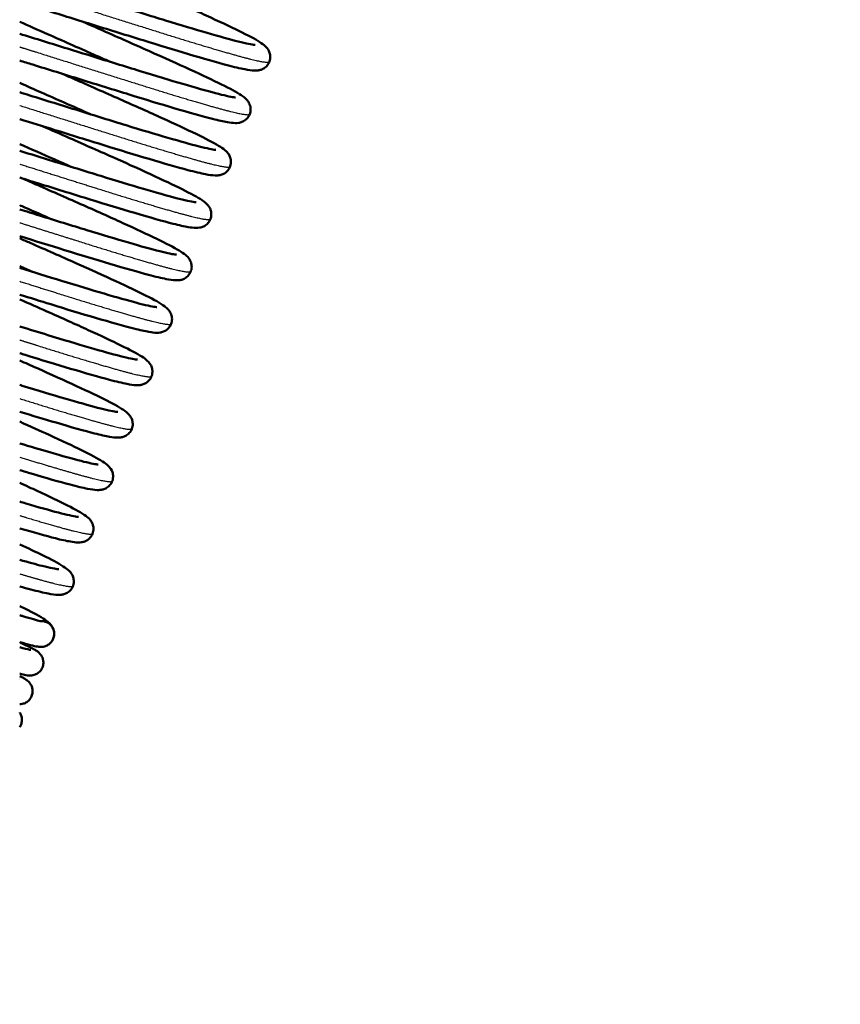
# Model space of a CAD drawing. Header units: millimetres. Extents: x 70 to 1011, y -602 to 1647.
# Tile 38 of 93: x 790 to 826, y 363 to 406. Entities that reach past the tile are written whole.
import ezdxf

# ---------------------------------------------------------------- set-up
doc = ezdxf.new("R2010")
doc.units = ezdxf.units.MM
doc.header["$LTSCALE"] = 0.75
doc.layers.add('Visible', color=7, linetype='Continuous', lineweight=50)
doc.layers.add('Visible Narrow', color=7, linetype='Continuous', lineweight=25)

msp = doc.modelspace()

# ---------------------------------------------------------------- linework, layer by layer
at = {"layer": 'Visible', "extrusion": (-2.967e-13, -2e-16, -1)}
msp.add_arc((-791.273, 379.218, 0.135), 0.55, 86.0987, 200.537, dxfattribs=at)
at = {"layer": 'Visible'}
for points, knots in [([(840.286, 479.495, -0.095), (841.403, 477.992, -0.095), (842.691, 476.623, -0.095), (847.204, 471.651, -0.095), (850.313, 467.922, -0.095), (859.59, 455.129, -0.095), (865.062, 445.387, -0.095), (872.394, 425.274, -0.095), (874.531, 414.685, -0.095), (874.17, 395.393, -0.095), (872.206, 386.456, -0.095), (865.938, 371.137, -0.095), (862.093, 364.393, -0.095), (852.151, 348.424, -0.095), (845.837, 339.274, -0.095), (830.096, 314.058, -0.095), (822.206, 296.713, -0.095), (814.381, 266.321, -0.095), (812.214, 253.689, -0.095), (808.401, 224.346, -0.095), (807.228, 207.527, -0.095), (805.754, 168.373, -0.095), (805.928, 145.991, -0.095), (807.311, 92.736, -0.095), (808.828, 61.855, -0.095), (811.112, -14.396, -0.095), (811.638, -59.78, -0.095), (810.86, -162.501, -0.095), (809.096, -219.835, -0.096), (805.916, -351.165, -0.096), (797.899, -426.704, -0.096), (814.22, -504.768, -0.095), (815.413, -510.394, -0.095), (818.054, -519.068, -0.095), (819.203, -522.257, -0.095), (822.075, -526.971, -0.096), (823.546, -528.693, -0.096), (826.809, -531.19, -0.096), (828.552, -532.082, -0.095), (832.419, -533.609, -0.095), (834.576, -534.231, -0.095), (843.19, -536.643, -0.095), (849.651, -538.568, -0.097), (866.668, -545.848, -0.092), (876.664, -552.414, -0.079), (896.047, -566.325, -0.063), (905.626, -573.759, -0.064), (928.171, -586.497, -0.115), (941.649, -591.081, -0.155), (965.625, -595.346, -0.142), (976.256, -596.004, -0.113), (988.994, -595.32, -0.097), (991.232, -595.143, -0.095), (993.464, -594.909, -0.095)], [0, 0, 0, 0, 0.561915, 0.561915, 2.014183, 2.014183, 5.30252, 5.30252, 8.436296, 8.436296, 11.09092, 11.09092, 13.401816, 13.401816, 16.734381, 16.734381, 22.319446, 22.319446, 26.149444, 26.149444, 31.196466, 31.196466, 37.904059, 37.904059, 47.178168, 47.178168, 60.789519, 60.789519, 77.995346, 77.995346, 100.200081, 100.200081, 101.920856, 101.920856, 102.920169, 102.920169, 103.576814, 103.576814, 104.152909, 104.152909, 104.824185, 104.824185, 106.836381, 106.836381, 110.376814, 110.376814, 113.993625, 113.993625, 118.145456, 118.145456, 121.299301, 121.299301, 121.972451, 121.972451, 121.972451, 121.972451]), ([(994.069, -600.677, -0.095), (983.336, -601.803, -0.095), (972.403, -601.612, -0.03), (950.492, -598.829, 0.02), (939.362, -596.097, 0.005), (924.743, -590.453, -0.057), (920.734, -588.67, -0.077), (907.355, -581.813, -0.139), (898.552, -575.675, -0.158), (877.609, -560.624, -0.144), (865.265, -551.368, -0.1), (845.151, -543.079, -0.094), (838.651, -541.586, -0.096), (830.135, -539.034, -0.096), (827.982, -538.26, -0.096), (824.248, -536.308, -0.095), (822.62, -535.195, -0.095), (818.981, -532.087, -0.095), (817.09, -529.883, -0.095), (813.985, -524.912, -0.096), (812.793, -522.082, -0.096), (810.658, -515.525, -0.096), (809.85, -511.724, -0.096), (807.645, -501.378, -0.095), (806.235, -494.818, -0.095), (801.61, -468.31, -0.096), (800.57, -447.994, -0.096), (800.216, -422.335, -0.095), (800.192, -416.876, -0.095), (800.155, -395.04, -0.095), (800.257, -378.663, -0.095), (801.026, -313.158, -0.095), (802.407, -264.042, -0.095), (804.501, -177.065, -0.095), (805.298, -139.2, -0.095), (805.971, -25.905, -0.096), (802.577, 49.495, -0.095), (799.257, 180.808, -0.095), (798.149, 238.831, -0.095), (822.028, 312.517, -0.095), (833.735, 331.152, -0.095), (853.595, 361.472, -0.095), (862.16, 374.028, -0.095), (867.676, 393.514, -0.095), (868.47, 399.09, -0.095), (868.637, 411.52, -0.095), (867.643, 418.473, -0.095), (863.763, 433.099, -0.095), (860.518, 440.809, -0.095), (851.899, 456.341, -0.095), (846.206, 464.132, -0.095), (838.736, 472.376, -0.095), (837.631, 473.537, -0.095), (836.597, 474.758, -0.095)], [0, 0, 0, 0, 3.237448, 3.237448, 6.625984, 6.625984, 7.93861, 7.93861, 11.136307, 11.136307, 15.675555, 15.675555, 17.662723, 17.662723, 18.342492, 18.342492, 18.926797, 18.926797, 19.778044, 19.778044, 20.685321, 20.685321, 21.84682, 21.84682, 23.858799, 23.858799, 29.919521, 29.919521, 31.557228, 31.557228, 36.47034, 36.47034, 51.209948, 51.209948, 62.570906, 62.570906, 85.199029, 85.199029, 101.977391, 101.977391, 108.436581, 108.436581, 112.850945, 112.850945, 114.51212, 114.51212, 116.580309, 116.580309, 119.051828, 119.051828, 121.909145, 121.909145, 122.389369, 122.389369, 122.389369, 122.389369]), ([(793.872, 407.718, -6.774), (794.112, 407.612, -6.81), (794.353, 407.505, -6.83), (795.257, 407.105, -6.846), (795.931, 406.808, -6.736), (797.198, 406.247, -6.295), (797.806, 405.974, -5.957), (798.878, 405.482, -5.093), (799.354, 405.259, -4.554), (800.129, 404.879, -3.346), (800.425, 404.722, -2.657), (800.725, 404.53, -1.637), (800.799, 404.48, -1.319), (800.926, 404.358, -0.842), (800.978, 404.303, -0.673), (801.048, 404.16, -0.464), (801.068, 404.103, -0.403), (801.09, 403.971, -0.288), (801.089, 403.893, -0.234), (801.055, 403.749, -0.136), (801.025, 403.681, -0.09), (800.945, 403.566, 0.007), (800.895, 403.517, 0.06), (800.793, 403.445, 0.177), (800.741, 403.42, 0.244), (800.644, 403.386, 0.394), (800.6, 403.378, 0.48), (800.502, 403.364, 0.705), (800.454, 403.364, 0.848), (800.277, 403.369, 1.393), (800.152, 403.389, 1.798), (799.79, 403.46, 2.688), (799.539, 403.52, 3.17), (798.79, 403.719, 4.285), (798.22, 403.882, 4.886), (796.986, 404.247, 5.78), (796.321, 404.45, 6.109), (794.957, 404.873, 6.512), (794.24, 405.095, 6.595), (792.844, 405.528, 6.516), (792.147, 405.745, 6.355), (791.1, 406.067, 5.915), (790.711, 406.184, 5.7), (790.347, 406.293, 5.448)], [50.426259, 50.426259, 50.426259, 50.426259, 50.505158, 50.505158, 50.722887, 50.722887, 50.941341, 50.941341, 51.161591, 51.161591, 51.386673, 51.386673, 51.485601, 51.485601, 51.539246, 51.539246, 51.564502, 51.564502, 51.592147, 51.592147, 51.617773, 51.617773, 51.643351, 51.643351, 51.66924, 51.66924, 51.697983, 51.697983, 51.743021, 51.743021, 51.86993, 51.86993, 52.031956, 52.031956, 52.277372, 52.277372, 52.502017, 52.502017, 52.722592, 52.722592, 52.941005, 52.941005, 53.076864, 53.076864, 53.076864, 53.076864]), ([(790.347, 407.438, 5.22), (790.406, 407.421, 5.265), (790.465, 407.403, 5.31), (791.114, 407.211, 5.78), (791.779, 407.008, 6.109), (793.144, 406.585, 6.512), (793.86, 406.363, 6.595), (795.256, 405.93, 6.516), (795.953, 405.713, 6.355), (797.242, 405.317, 5.813), (797.852, 405.134, 5.427), (798.906, 404.829, 4.483), (799.366, 404.699, 3.915), (800.056, 404.524, 2.684), (800.317, 404.474, 2.006), (800.429, 404.463, 1.177), (800.44, 404.463, 1.041), (800.44, 404.463, 0.906)], [45.80478, 45.80478, 45.80478, 45.80478, 45.827503, 45.827503, 46.052147, 46.052147, 46.272723, 46.272723, 46.491136, 46.491136, 46.708673, 46.708673, 46.925231, 46.925231, 47.135518, 47.135518, 47.176126, 47.176126, 47.176126, 47.176126]), ([(793.031, 405.47, -6.774), (793.407, 405.304, -6.829), (793.788, 405.136, -6.847), (794.83, 404.675, -6.789), (795.498, 404.381, -6.63), (796.739, 403.828, -6.093), (797.325, 403.562, -5.708), (798.342, 403.091, -4.763), (798.783, 402.882, -4.19), (799.484, 402.527, -2.922), (799.733, 402.391, -2.206), (799.979, 402.21, -1.248), (800.036, 402.167, -1.007), (800.132, 402.049, -0.686), (800.163, 402.004, -0.594), (800.207, 401.908, -0.462), (800.222, 401.866, -0.415), (800.246, 401.752, -0.309), (800.249, 401.674, -0.254), (800.222, 401.528, -0.154), (800.195, 401.458, -0.108), (800.12, 401.338, -0.012), (800.072, 401.287, 0.039), (799.971, 401.209, 0.153), (799.918, 401.181, 0.218), (799.82, 401.144, 0.363), (799.775, 401.134, 0.446), (799.68, 401.118, 0.656), (799.633, 401.117, 0.787), (799.478, 401.118, 1.253), (799.377, 401.133, 1.592), (799.08, 401.184, 2.393), (798.866, 401.232, 2.851), (798.177, 401.407, 4.007), (797.611, 401.567, 4.666), (796.384, 401.928, 5.638), (795.728, 402.126, 5.998), (794.379, 402.544, 6.459), (793.668, 402.764, 6.574), (792.269, 403.198, 6.556), (791.564, 403.417, 6.425), (790.717, 403.678, 6.111), (790.53, 403.736, 6.031), (790.347, 403.792, 5.942)], [54.726491, 54.726491, 54.726491, 54.726491, 54.850129, 54.850129, 55.068684, 55.068684, 55.288064, 55.288064, 55.508476, 55.508476, 55.735472, 55.735472, 55.810273, 55.810273, 55.841871, 55.841871, 55.860999, 55.860999, 55.889023, 55.889023, 55.914672, 55.914672, 55.940235, 55.940235, 55.96606, 55.96606, 55.994032, 55.994032, 56.035463, 56.035463, 56.141489, 56.141489, 56.292308, 56.292308, 56.548542, 56.548542, 56.774306, 56.774306, 56.99441, 56.99441, 57.213538, 57.213538, 57.276516, 57.276516, 57.276516, 57.276516]), ([(794.228, 403.74, -6.774), (793.989, 403.846, -6.81), (793.747, 403.953, -6.83), (792.843, 404.353, -6.846), (792.169, 404.651, -6.736), (791.125, 405.112, -6.373), (790.724, 405.291, -6.18), (790.347, 405.462, -5.944)], [43.9763915, 43.9763915, 43.9763915, 43.9763915, 44.0552914, 44.0552914, 44.2730202, 44.2730202, 44.4148692, 44.4148692, 44.4148692, 44.4148692]), ([(790.347, 404.939, 5.776), (790.677, 404.84, 5.958), (791.021, 404.734, 6.111), (792.038, 404.419, 6.459), (792.749, 404.199, 6.574), (794.147, 403.765, 6.556), (794.853, 403.546, 6.425), (796.164, 403.141, 5.938), (796.789, 402.953, 5.578), (797.879, 402.634, 4.68), (798.361, 402.497, 4.133), (799.103, 402.302, 2.929), (799.388, 402.241, 2.261), (799.569, 402.217, 1.353), (799.598, 402.216, 1.128), (799.598, 402.216, 0.906)], [41.608308, 41.608308, 41.608308, 41.608308, 41.724315, 41.724315, 41.944418, 41.944418, 42.163546, 42.163546, 42.381283, 42.381283, 42.597935, 42.597935, 42.809352, 42.809352, 42.875874, 42.875874, 42.875874, 42.875874]), ([(792.188, 403.223, -6.774), (792.428, 403.117, -6.81), (792.669, 403.01, -6.83), (793.574, 402.611, -6.846), (794.247, 402.313, -6.736), (795.514, 401.752, -6.295), (796.122, 401.479, -5.957), (797.194, 400.987, -5.093), (797.67, 400.764, -4.554), (798.445, 400.384, -3.346), (798.741, 400.227, -2.657), (799.041, 400.035, -1.637), (799.115, 399.985, -1.319), (799.242, 399.863, -0.842), (799.294, 399.808, -0.673), (799.364, 399.665, -0.464), (799.384, 399.608, -0.403), (799.406, 399.476, -0.288), (799.405, 399.398, -0.234), (799.371, 399.254, -0.136), (799.341, 399.186, -0.09), (799.261, 399.071, 0.007), (799.211, 399.022, 0.06), (799.109, 398.95, 0.177), (799.057, 398.925, 0.244), (798.96, 398.891, 0.394), (798.916, 398.883, 0.48), (798.818, 398.869, 0.705), (798.77, 398.869, 0.848), (798.593, 398.874, 1.393), (798.468, 398.894, 1.798), (798.106, 398.965, 2.688), (797.855, 399.025, 3.17), (797.106, 399.224, 4.285), (796.536, 399.387, 4.886), (795.303, 399.752, 5.78), (794.637, 399.955, 6.109), (793.273, 400.378, 6.512), (792.556, 400.6, 6.595), (791.347, 400.975, 6.526), (790.837, 401.134, 6.433), (790.347, 401.285, 6.278)], [59.026384, 59.026384, 59.026384, 59.026384, 59.105283, 59.105283, 59.323012, 59.323012, 59.541466, 59.541466, 59.761716, 59.761716, 59.986797, 59.986797, 60.085726, 60.085726, 60.139372, 60.139372, 60.164628, 60.164628, 60.192272, 60.192272, 60.217899, 60.217899, 60.243476, 60.243476, 60.269365, 60.269365, 60.298109, 60.298109, 60.343146, 60.343146, 60.470056, 60.470056, 60.632082, 60.632082, 60.877498, 60.877498, 61.102142, 61.102142, 61.322718, 61.322718, 61.482532, 61.482532, 61.482532, 61.482532]), ([(793.386, 401.493, -6.774), (793.01, 401.659, -6.829), (792.629, 401.828, -6.847), (791.604, 402.281, -6.79), (790.953, 402.567, -6.638), (790.347, 402.837, -6.383)], [39.676498, 39.676498, 39.676498, 39.676498, 39.8001398, 39.8001398, 40.0130195, 40.0130195, 40.0130195, 40.0130195]), ([(790.347, 402.434, 6.165), (790.492, 402.39, 6.22), (790.637, 402.345, 6.269), (791.46, 402.09, 6.512), (792.177, 401.868, 6.595), (793.572, 401.435, 6.516), (794.269, 401.218, 6.355), (795.558, 400.822, 5.813), (796.168, 400.639, 5.426), (797.222, 400.334, 4.483), (797.682, 400.204, 3.915), (798.372, 400.029, 2.683), (798.633, 399.979, 2.006), (798.745, 399.968, 1.177), (798.756, 399.968, 1.041), (798.756, 399.968, 0.906)], [37.404153, 37.404153, 37.404153, 37.404153, 37.452034, 37.452034, 37.672609, 37.672609, 37.891022, 37.891022, 38.108559, 38.108559, 38.325116, 38.325116, 38.535403, 38.535403, 38.576001, 38.576001, 38.576001, 38.576001]), ([(791.347, 400.975, -6.774), (791.723, 400.809, -6.829), (792.104, 400.641, -6.847), (793.146, 400.18, -6.789), (793.814, 399.886, -6.63), (795.055, 399.333, -6.093), (795.641, 399.067, -5.708), (796.658, 398.596, -4.763), (797.099, 398.387, -4.19), (797.8, 398.032, -2.922), (798.049, 397.896, -2.206), (798.295, 397.715, -1.248), (798.352, 397.672, -1.007), (798.448, 397.554, -0.686), (798.479, 397.509, -0.594), (798.523, 397.413, -0.462), (798.538, 397.371, -0.415), (798.562, 397.257, -0.309), (798.565, 397.179, -0.254), (798.538, 397.033, -0.154), (798.511, 396.963, -0.108), (798.437, 396.844, -0.012), (798.388, 396.792, 0.039), (798.287, 396.714, 0.153), (798.234, 396.687, 0.218), (798.136, 396.649, 0.363), (798.092, 396.639, 0.446), (797.996, 396.623, 0.656), (797.949, 396.622, 0.787), (797.794, 396.623, 1.253), (797.693, 396.638, 1.592), (797.396, 396.689, 2.393), (797.183, 396.737, 2.851), (796.493, 396.912, 4.007), (795.927, 397.072, 4.666), (794.7, 397.433, 5.638), (794.044, 397.631, 5.998), (792.695, 398.049, 6.459), (791.984, 398.269, 6.574), (790.971, 398.583, 6.561), (790.657, 398.681, 6.532), (790.347, 398.777, 6.481)], [63.326616, 63.326616, 63.326616, 63.326616, 63.450254, 63.450254, 63.668809, 63.668809, 63.888189, 63.888189, 64.108602, 64.108602, 64.335597, 64.335597, 64.410398, 64.410398, 64.441997, 64.441997, 64.461124, 64.461124, 64.489148, 64.489148, 64.514797, 64.514797, 64.54036, 64.54036, 64.566185, 64.566185, 64.594157, 64.594157, 64.635588, 64.635588, 64.741614, 64.741614, 64.892433, 64.892433, 65.148667, 65.148667, 65.374432, 65.374432, 65.594535, 65.594535, 65.692513, 65.692513, 65.692513, 65.692513]), ([(792.545, 399.245, -6.774), (792.305, 399.351, -6.81), (792.063, 399.458, -6.83), (791.33, 399.782, -6.843), (790.831, 400.003, -6.784), (790.347, 400.217, -6.664)], [35.3762663, 35.3762663, 35.3762663, 35.3762663, 35.4551577, 35.4551577, 35.6169688, 35.6169688, 35.6169688, 35.6169688]), ([(790.347, 399.926, 6.417), (790.814, 399.782, 6.52), (791.292, 399.633, 6.571), (792.463, 399.27, 6.556), (793.169, 399.051, 6.425), (794.48, 398.646, 5.938), (795.105, 398.458, 5.578), (796.195, 398.139, 4.68), (796.677, 398.002, 4.133), (797.419, 397.807, 2.929), (797.704, 397.747, 2.261), (797.885, 397.722, 1.353), (797.915, 397.721, 1.128), (797.915, 397.721, 0.906)], [33.195486, 33.195486, 33.195486, 33.195486, 33.344286, 33.344286, 33.563415, 33.563415, 33.781151, 33.781151, 33.997803, 33.997803, 34.209221, 34.209221, 34.275748, 34.275748, 34.275748, 34.275748]), ([(790.504, 398.728, -6.774), (790.744, 398.622, -6.81), (790.985, 398.515, -6.83), (791.89, 398.116, -6.846), (792.563, 397.818, -6.736), (793.831, 397.257, -6.295), (794.438, 396.984, -5.957), (795.51, 396.492, -5.093), (795.986, 396.269, -4.554), (796.761, 395.889, -3.346), (797.057, 395.732, -2.657), (797.357, 395.54, -1.637), (797.431, 395.49, -1.319), (797.558, 395.368, -0.842), (797.61, 395.313, -0.673), (797.68, 395.17, -0.464), (797.701, 395.113, -0.403), (797.722, 394.981, -0.288), (797.721, 394.903, -0.234), (797.687, 394.759, -0.136), (797.657, 394.691, -0.09), (797.577, 394.576, 0.007), (797.527, 394.527, 0.06), (797.425, 394.455, 0.177), (797.373, 394.43, 0.244), (797.276, 394.396, 0.394), (797.232, 394.388, 0.48), (797.134, 394.374, 0.705), (797.086, 394.374, 0.848), (796.909, 394.379, 1.393), (796.784, 394.4, 1.798), (796.422, 394.47, 2.688), (796.171, 394.53, 3.17), (795.422, 394.729, 4.285), (794.852, 394.892, 4.886), (793.619, 395.257, 5.78), (792.953, 395.46, 6.109), (791.646, 395.866, 6.495), (790.992, 396.068, 6.581), (790.347, 396.268, 6.563)], [67.62651, 67.62651, 67.62651, 67.62651, 67.705408, 67.705408, 67.923137, 67.923137, 68.141591, 68.141591, 68.361841, 68.361841, 68.586923, 68.586923, 68.685852, 68.685852, 68.739497, 68.739497, 68.764753, 68.764753, 68.792397, 68.792397, 68.818024, 68.818024, 68.843601, 68.843601, 68.869491, 68.869491, 68.898234, 68.898234, 68.943271, 68.943271, 69.070181, 69.070181, 69.232207, 69.232207, 69.477623, 69.477623, 69.702268, 69.702268, 69.904362, 69.904362, 69.904362, 69.904362]), ([(791.702, 396.998, -6.774), (791.326, 397.164, -6.829), (790.945, 397.333, -6.847), (790.495, 397.532, -6.822), (790.421, 397.564, -6.816), (790.347, 397.597, -6.809)], [31.0763726, 31.0763726, 31.0763726, 31.0763726, 31.1999926, 31.1999926, 31.2241906, 31.2241906, 31.2241906, 31.2241906]), ([(790.347, 397.418, 6.545), (790.63, 397.33, 6.568), (790.913, 397.243, 6.571), (791.888, 396.94, 6.516), (792.585, 396.723, 6.355), (793.874, 396.327, 5.813), (794.484, 396.145, 5.427), (795.537, 395.839, 4.484), (795.997, 395.71, 3.916), (796.688, 395.534, 2.684), (796.949, 395.484, 2.006), (797.061, 395.474, 1.177), (797.073, 395.473, 1.041), (797.073, 395.473, 0.906)], [28.9841253, 28.9841253, 28.9841253, 28.9841253, 29.0724308, 29.0724308, 29.2908434, 29.2908434, 29.5083807, 29.5083807, 29.7249388, 29.7249388, 29.9352277, 29.9352277, 29.9758756, 29.9758756, 29.9758756, 29.9758756]), ([(790.347, 396.178, -6.833), (790.497, 396.111, -6.837), (790.647, 396.045, -6.834), (791.462, 395.685, -6.789), (792.131, 395.391, -6.63), (793.371, 394.838, -6.093), (793.958, 394.572, -5.708), (794.974, 394.101, -4.763), (795.416, 393.892, -4.19), (796.116, 393.537, -2.922), (796.365, 393.401, -2.206), (796.611, 393.22, -1.248), (796.668, 393.177, -1.007), (796.764, 393.059, -0.686), (796.795, 393.014, -0.594), (796.839, 392.918, -0.462), (796.854, 392.876, -0.415), (796.878, 392.762, -0.309), (796.881, 392.684, -0.254), (796.854, 392.538, -0.154), (796.827, 392.468, -0.108), (796.753, 392.349, -0.012), (796.704, 392.297, 0.039), (796.603, 392.219, 0.153), (796.55, 392.192, 0.218), (796.452, 392.154, 0.363), (796.408, 392.144, 0.446), (796.312, 392.128, 0.656), (796.266, 392.127, 0.787), (796.11, 392.128, 1.253), (796.009, 392.143, 1.592), (795.712, 392.194, 2.393), (795.499, 392.242, 2.851), (794.809, 392.417, 4.007), (794.243, 392.577, 4.666), (793.016, 392.938, 5.638), (792.36, 393.136, 5.998), (791.248, 393.481, 6.378), (790.799, 393.62, 6.478), (790.347, 393.76, 6.528)], [72.001383, 72.001383, 72.001383, 72.001383, 72.050379, 72.050379, 72.268934, 72.268934, 72.488314, 72.488314, 72.708727, 72.708727, 72.935723, 72.935723, 73.010523, 73.010523, 73.042122, 73.042122, 73.06125, 73.06125, 73.089274, 73.089274, 73.114922, 73.114922, 73.140485, 73.140485, 73.166311, 73.166311, 73.194282, 73.194282, 73.235713, 73.235713, 73.341739, 73.341739, 73.492558, 73.492558, 73.748792, 73.748792, 73.974557, 73.974557, 74.116452, 74.116452, 74.116452, 74.116452]), ([(790.347, 394.909, 6.556), (790.958, 394.72, 6.521), (791.568, 394.531, 6.394), (792.796, 394.151, 5.938), (793.421, 393.963, 5.578), (794.511, 393.644, 4.68), (794.994, 393.507, 4.132), (795.735, 393.312, 2.929), (796.02, 393.252, 2.261), (796.201, 393.227, 1.352), (796.231, 393.226, 1.128), (796.231, 393.226, 0.906)], [24.7719375, 24.7719375, 24.7719375, 24.7719375, 24.9633191, 24.9633191, 25.181055, 25.181055, 25.3977072, 25.3977072, 25.6091234, 25.6091234, 25.675623, 25.675623, 25.675623, 25.675623]), ([(790.347, 393.558, -6.79), (790.743, 393.383, -6.739), (791.135, 393.21, -6.647), (792.147, 392.763, -6.295), (792.754, 392.489, -5.957), (793.827, 391.997, -5.093), (794.302, 391.774, -4.554), (795.077, 391.394, -3.346), (795.374, 391.237, -2.657), (795.673, 391.045, -1.637), (795.748, 390.995, -1.319), (795.874, 390.873, -0.842), (795.927, 390.818, -0.673), (795.997, 390.675, -0.464), (796.017, 390.618, -0.403), (796.038, 390.486, -0.288), (796.037, 390.408, -0.234), (796.004, 390.264, -0.136), (795.973, 390.196, -0.09), (795.893, 390.081, 0.007), (795.843, 390.032, 0.06), (795.741, 389.96, 0.177), (795.689, 389.935, 0.244), (795.592, 389.901, 0.394), (795.549, 389.893, 0.48), (795.451, 389.879, 0.705), (795.402, 389.879, 0.848), (795.225, 389.884, 1.393), (795.1, 389.905, 1.798), (794.738, 389.975, 2.688), (794.488, 390.035, 3.17), (793.738, 390.234, 4.285), (793.168, 390.397, 4.886), (791.935, 390.762, 5.78), (791.269, 390.965, 6.109), (790.504, 391.203, 6.335), (790.426, 391.227, 6.357), (790.347, 391.251, 6.376)], [76.393429, 76.393429, 76.393429, 76.393429, 76.523262, 76.523262, 76.741716, 76.741716, 76.961966, 76.961966, 77.187048, 77.187048, 77.285977, 77.285977, 77.339622, 77.339622, 77.364878, 77.364878, 77.392523, 77.392523, 77.418149, 77.418149, 77.443727, 77.443727, 77.469616, 77.469616, 77.498359, 77.498359, 77.543397, 77.543397, 77.670306, 77.670306, 77.832332, 77.832332, 78.077748, 78.077748, 78.302393, 78.302393, 78.327637, 78.327637, 78.327637, 78.327637]), ([(790.347, 392.401, 6.449), (790.759, 392.273, 6.368), (791.163, 392.148, 6.245), (792.192, 391.832, 5.812), (792.802, 391.649, 5.425), (793.855, 391.343, 4.482), (794.315, 391.214, 3.914), (795.005, 391.039, 2.682), (795.266, 390.989, 2.004), (795.377, 390.979, 1.176), (795.389, 390.978, 1.041), (795.389, 390.978, 0.906)], [20.5603825, 20.5603825, 20.5603825, 20.5603825, 20.6909671, 20.6909671, 20.9085023, 20.9085023, 21.1250595, 21.1250595, 21.3353374, 21.3353374, 21.3757489, 21.3757489, 21.3757489, 21.3757489]), ([(790.347, 390.939, -6.618), (790.592, 390.831, -6.548), (790.832, 390.724, -6.463), (791.687, 390.344, -6.093), (792.274, 390.078, -5.708), (793.29, 389.606, -4.763), (793.732, 389.397, -4.19), (794.432, 389.042, -2.922), (794.681, 388.907, -2.206), (794.927, 388.725, -1.248), (794.984, 388.682, -1.007), (795.08, 388.564, -0.686), (795.111, 388.519, -0.594), (795.155, 388.423, -0.462), (795.17, 388.381, -0.415), (795.194, 388.267, -0.309), (795.197, 388.189, -0.254), (795.171, 388.043, -0.154), (795.144, 387.974, -0.108), (795.069, 387.854, -0.012), (795.02, 387.802, 0.039), (794.919, 387.724, 0.153), (794.866, 387.697, 0.218), (794.768, 387.659, 0.363), (794.724, 387.649, 0.446), (794.628, 387.633, 0.656), (794.582, 387.632, 0.787), (794.426, 387.633, 1.253), (794.326, 387.648, 1.592), (794.028, 387.699, 2.393), (793.815, 387.747, 2.851), (793.125, 387.922, 4.007), (792.559, 388.082, 4.666), (791.432, 388.413, 5.559), (790.902, 388.573, 5.87), (790.347, 388.743, 6.098)], [80.786684, 80.786684, 80.786684, 80.786684, 80.869059, 80.869059, 81.08844, 81.08844, 81.308852, 81.308852, 81.535848, 81.535848, 81.610648, 81.610648, 81.642247, 81.642247, 81.661375, 81.661375, 81.689399, 81.689399, 81.715048, 81.715048, 81.74061, 81.74061, 81.766436, 81.766436, 81.794408, 81.794408, 81.835839, 81.835839, 81.941864, 81.941864, 82.092683, 82.092683, 82.348918, 82.348918, 82.53536, 82.53536, 82.53536, 82.53536]), ([(790.347, 389.893, 6.221), (790.384, 389.881, 6.208), (790.421, 389.87, 6.195), (791.111, 389.657, 5.939), (791.736, 389.468, 5.579), (792.826, 389.149, 4.681), (793.309, 389.012, 4.134), (794.051, 388.818, 2.93), (794.336, 388.757, 2.262), (794.517, 388.732, 1.353), (794.547, 388.731, 1.129), (794.547, 388.731, 0.906)], [16.3508545, 16.3508545, 16.3508545, 16.3508545, 16.363055, 16.363055, 16.580792, 16.580792, 16.7974446, 16.7974446, 17.008866, 17.008866, 17.0754989, 17.0754989, 17.0754989, 17.0754989]), ([(790.347, 388.318, -6.306), (790.793, 388.119, -6.101), (791.218, 387.927, -5.838), (792.143, 387.502, -5.093), (792.618, 387.279, -4.554), (793.393, 386.899, -3.346), (793.69, 386.742, -2.657), (793.989, 386.55, -1.637), (794.064, 386.5, -1.319), (794.19, 386.378, -0.842), (794.243, 386.323, -0.673), (794.313, 386.18, -0.464), (794.333, 386.124, -0.403), (794.354, 385.991, -0.288), (794.353, 385.913, -0.234), (794.32, 385.769, -0.136), (794.289, 385.701, -0.09), (794.209, 385.586, 0.007), (794.159, 385.537, 0.06), (794.057, 385.465, 0.177), (794.005, 385.44, 0.244), (793.909, 385.407, 0.394), (793.865, 385.398, 0.48), (793.767, 385.384, 0.705), (793.718, 385.384, 0.848), (793.541, 385.389, 1.393), (793.416, 385.41, 1.798), (793.055, 385.48, 2.688), (792.804, 385.54, 3.17), (792.054, 385.739, 4.285), (791.484, 385.902, 4.886), (790.681, 386.14, 5.468), (790.517, 386.189, 5.577), (790.347, 386.24, 5.677)], [85.183793, 85.183793, 85.183793, 85.183793, 85.341842, 85.341842, 85.562092, 85.562092, 85.787173, 85.787173, 85.886102, 85.886102, 85.939747, 85.939747, 85.965003, 85.965003, 85.992648, 85.992648, 86.018274, 86.018274, 86.043852, 86.043852, 86.069741, 86.069741, 86.098484, 86.098484, 86.143522, 86.143522, 86.270432, 86.270432, 86.432458, 86.432458, 86.677873, 86.677873, 86.738518, 86.738518, 86.738518, 86.738518]), ([(790.347, 387.387, 5.855), (790.809, 387.247, 5.612), (791.245, 387.117, 5.31), (792.163, 386.851, 4.491), (792.624, 386.721, 3.923), (793.317, 386.545, 2.693), (793.579, 386.495, 2.015), (793.693, 386.484, 1.183), (793.705, 386.483, 1.045), (793.705, 386.483, 0.906)], [12.1460424, 12.1460424, 12.1460424, 12.1460424, 12.3071574, 12.3071574, 12.5237193, 12.5237193, 12.7340514, 12.7340514, 12.7756311, 12.7756311, 12.7756311, 12.7756311]), ([(790.347, 385.691, -5.832), (790.611, 385.571, -5.654), (790.863, 385.456, -5.455), (791.606, 385.111, -4.763), (792.048, 384.902, -4.19), (792.749, 384.548, -2.922), (792.997, 384.412, -2.206), (793.243, 384.23, -1.248), (793.3, 384.187, -1.007), (793.396, 384.069, -0.686), (793.428, 384.024, -0.594), (793.471, 383.928, -0.462), (793.486, 383.886, -0.415), (793.51, 383.772, -0.309), (793.513, 383.694, -0.254), (793.487, 383.548, -0.154), (793.46, 383.479, -0.108), (793.385, 383.359, -0.012), (793.336, 383.307, 0.039), (793.235, 383.229, 0.153), (793.182, 383.202, 0.218), (793.085, 383.164, 0.363), (793.04, 383.154, 0.446), (792.944, 383.138, 0.656), (792.898, 383.137, 0.787), (792.742, 383.139, 1.253), (792.642, 383.153, 1.592), (792.344, 383.204, 2.393), (792.131, 383.252, 2.851), (791.469, 383.42, 3.96), (790.947, 383.567, 4.581), (790.347, 383.743, 5.082)], [89.587196, 89.587196, 89.587196, 89.587196, 89.688565, 89.688565, 89.908978, 89.908978, 90.135973, 90.135973, 90.210774, 90.210774, 90.242372, 90.242372, 90.2615, 90.2615, 90.289524, 90.289524, 90.315173, 90.315173, 90.340736, 90.340736, 90.366561, 90.366561, 90.394533, 90.394533, 90.435964, 90.435964, 90.54199, 90.54199, 90.692809, 90.692809, 90.932618, 90.932618, 90.932618, 90.932618]), ([(790.347, 384.887, 5.325), (790.435, 384.861, 5.26), (790.52, 384.836, 5.193), (791.147, 384.653, 4.676), (791.629, 384.516, 4.128), (792.37, 384.322, 2.924), (792.654, 384.261, 2.256), (792.834, 384.237, 1.349), (792.863, 384.236, 1.126), (792.863, 384.236, 0.906)], [7.9479869, 7.9479869, 7.9479869, 7.9479869, 7.9813396, 7.9813396, 8.1979901, 8.1979901, 8.4093859, 8.4093859, 8.4753676, 8.4753676, 8.4753676, 8.4753676]), ([(790.347, 383.057, -5.148), (790.712, 382.888, -4.794), (791.039, 382.732, -4.39), (791.71, 382.404, -3.346), (792.006, 382.247, -2.657), (792.305, 382.055, -1.637), (792.38, 382.005, -1.319), (792.506, 381.883, -0.842), (792.559, 381.828, -0.673), (792.629, 381.685, -0.464), (792.649, 381.629, -0.403), (792.67, 381.497, -0.288), (792.669, 381.419, -0.234), (792.636, 381.274, -0.136), (792.605, 381.206, -0.09), (792.526, 381.091, 0.007), (792.475, 381.042, 0.06), (792.373, 380.97, 0.177), (792.321, 380.946, 0.244), (792.225, 380.912, 0.394), (792.181, 380.903, 0.48), (792.083, 380.889, 0.705), (792.035, 380.889, 0.848), (791.857, 380.894, 1.393), (791.732, 380.915, 1.798), (791.371, 380.985, 2.688), (791.12, 381.045, 3.17), (790.675, 381.163, 3.831), (790.517, 381.206, 4.041), (790.347, 381.254, 4.241)], [94.002197, 94.002197, 94.002197, 94.002197, 94.162217, 94.162217, 94.387298, 94.387298, 94.486227, 94.486227, 94.539873, 94.539873, 94.565129, 94.565129, 94.592773, 94.592773, 94.6184, 94.6184, 94.643977, 94.643977, 94.669866, 94.669866, 94.69861, 94.69861, 94.743647, 94.743647, 94.870557, 94.870557, 95.032583, 95.032583, 95.112047, 95.112047, 95.112047, 95.112047]), ([(790.347, 382.395, 4.577), (790.721, 382.288, 4.182), (791.051, 382.198, 3.735), (791.652, 382.046, 2.648), (791.91, 381.998, 1.968), (792.012, 381.989, 1.152), (792.021, 381.988, 1.029), (792.021, 381.988, 0.906)], [3.7630682, 3.7630682, 3.7630682, 3.7630682, 3.9285684, 3.9285684, 4.1386762, 4.1386762, 4.1754752, 4.1754752, 4.1754752, 4.1754752]), ([(790.347, 380.411, -4.15), (790.477, 380.348, -3.961), (790.598, 380.289, -3.766), (791.065, 380.053, -2.922), (791.313, 379.917, -2.206), (791.559, 379.735, -1.248), (791.616, 379.692, -1.007), (791.721, 379.564, -0.658), (791.764, 379.501, -0.54), (791.806, 379.375, -0.398), (791.816, 379.333, -0.359), (791.829, 379.218, -0.266), (791.824, 379.142, -0.214), (791.799, 379.054, -0.155), (791.794, 379.04, -0.145), (791.788, 379.025, -0.135)], [98.4382736, 98.4382736, 98.4382736, 98.4382736, 98.5091028, 98.5091028, 98.7360984, 98.7360984, 98.810899, 98.810899, 98.8517728, 98.8517728, 98.8691219, 98.8691219, 98.8961874, 98.8961874, 98.9016646, 98.9016646, 98.9016646, 98.9016646]), ([(790.347, 380.02, 3.569), (790.396, 380.005, 3.492), (790.443, 379.99, 3.414), (790.835, 379.87, 2.724), (791.099, 379.797, 2.044), (791.255, 379.763, 1.146), (791.279, 379.759, 0.944), (791.279, 379.759, 0.742)], [21.0447996, 21.0447996, 21.0447996, 21.0447996, 21.072446, 21.072446, 21.2855377, 21.2855377, 21.3460111, 21.3460111, 21.3460111, 21.3460111]), ([(791.788, 379.025, -0.135), (791.766, 378.966, -0.112), (791.733, 378.91, -0.089), (791.653, 378.815, -0.039), (791.605, 378.775, -0.011), (791.507, 378.715, 0.056), (791.457, 378.695, 0.095), (791.372, 378.672, 0.184), (791.337, 378.666, 0.233), (791.273, 378.661, 0.345), (791.246, 378.661, 0.409), (791.18, 378.663, 0.59), (791.149, 378.667, 0.711), (791.024, 378.685, 1.191), (790.934, 378.707, 1.553), (790.688, 378.771, 2.283), (790.531, 378.815, 2.653), (790.347, 378.87, 3.007)], [0, 0, 0, 0, 0.0201159, 0.0201159, 0.0402803, 0.0402803, 0.0598518, 0.0598518, 0.0777728, 0.0777728, 0.0983793, 0.0983793, 0.1356642, 0.1356642, 0.2473659, 0.2473659, 0.3676704, 0.3676704, 0.3676704, 0.3676704]), ([(790.347, 378.858, -3.267), (790.439, 378.816, -3.082), (790.523, 378.777, -2.892), (790.733, 378.678, -2.356), (790.842, 378.624, -2.001), (790.984, 378.547, -1.426), (791.03, 378.521, -1.209), (791.115, 378.463, -0.831), (791.155, 378.438, -0.664), (791.231, 378.353, -0.486), (791.248, 378.333, -0.451), (791.291, 378.269, -0.371), (791.317, 378.22, -0.329), (791.351, 378.115, -0.264), (791.361, 378.061, -0.239), (791.365, 377.946, -0.19), (791.356, 377.883, -0.168), (791.319, 377.764, -0.123), (791.289, 377.706, -0.1), (791.214, 377.606, -0.052), (791.167, 377.563, -0.025), (791.07, 377.497, 0.038), (791.019, 377.474, 0.076), (790.93, 377.446, 0.162), (790.892, 377.439, 0.21), (790.827, 377.432, 0.316), (790.799, 377.431, 0.376), (790.736, 377.432, 0.539), (790.706, 377.435, 0.645), (790.595, 377.45, 1.06), (790.521, 377.466, 1.373), (790.402, 377.496, 1.761), (790.375, 377.502, 1.843), (790.347, 377.51, 1.925)], [3.9754459, 3.9754459, 3.9754459, 3.9754459, 4.038512, 4.038512, 4.1506516, 4.1506516, 4.217606, 4.217606, 4.2680864, 4.2680864, 4.2810311, 4.2810311, 4.3014421, 4.3014421, 4.3192782, 4.3192782, 4.3388684, 4.3388684, 4.3590334, 4.3590334, 4.3791959, 4.3791959, 4.3989597, 4.3989597, 4.4170613, 4.4170613, 4.4366241, 4.4366241, 4.4695116, 4.4695116, 4.5656952, 4.5656952, 4.5916906, 4.5916906, 4.5916906, 4.5916906]), ([(790.347, 378.651, 2.696), (790.539, 378.596, 2.258), (790.683, 378.557, 1.796), (790.796, 378.533, 1.133), (790.819, 378.529, 0.937), (790.819, 378.529, 0.742)], [16.8022812, 16.8022812, 16.8022812, 16.8022812, 16.9454902, 16.9454902, 17.0040502, 17.0040502, 17.0040502, 17.0040502]), ([(790.347, 377.41, -2.092), (790.394, 377.386, -1.936), (790.437, 377.364, -1.779), (790.529, 377.314, -1.404), (790.574, 377.288, -1.185), (790.661, 377.228, -0.805), (790.704, 377.202, -0.636), (790.78, 377.111, -0.465), (790.796, 377.092, -0.435), (790.836, 377.03, -0.362), (790.86, 376.981, -0.323), (790.893, 376.878, -0.26), (790.902, 376.823, -0.235), (790.903, 376.707, -0.187), (790.894, 376.645, -0.165), (790.854, 376.526, -0.12), (790.824, 376.469, -0.097), (790.747, 376.37, -0.048), (790.7, 376.328, -0.021), (790.602, 376.264, 0.043), (790.551, 376.242, 0.082), (790.464, 376.215, 0.168), (790.427, 376.209, 0.217), (790.378, 376.203, 0.298), (790.362, 376.202, 0.329), (790.347, 376.202, 0.36)], [8.4456188, 8.4456188, 8.4456188, 8.4456188, 8.494845, 8.494845, 8.5622718, 8.5622718, 8.6131922, 8.6131922, 8.6246804, 8.6246804, 8.6443013, 8.6443013, 8.6622227, 8.6622227, 8.6818689, 8.6818689, 8.7020396, 8.7020396, 8.7222019, 8.7222019, 8.7419132, 8.7419132, 8.7599508, 8.7599508, 8.7703308, 8.7703308, 8.7703308, 8.7703308]), ([(790.347, 377.301, 0.979), (790.351, 377.301, 0.938), (790.353, 377.3, 0.898), (790.357, 377.3, 0.819), (790.358, 377.3, 0.781), (790.358, 377.3, 0.742)], [12.63842096, 12.63842096, 12.63842096, 12.63842096, 12.65054755, 12.65054755, 12.66209976, 12.66209976, 12.66209976, 12.66209976]), ([(790.347, 375.843, -0.412), (790.353, 375.835, -0.403), (790.358, 375.826, -0.393), (790.387, 375.777, -0.342), (790.409, 375.728, -0.306), (790.437, 375.623, -0.248), (790.444, 375.567, -0.223), (790.439, 375.449, -0.176), (790.426, 375.387, -0.154), (790.389, 375.291, -0.117), (790.37, 375.255, -0.103), (790.347, 375.222, -0.088)], [12.96582847, 12.96582847, 12.96582847, 12.96582847, 12.96996534, 12.96996534, 12.98879106, 12.98879106, 13.00695376, 13.00695376, 13.02676639, 13.02676639, 13.03960113, 13.03960113, 13.03960113, 13.03960113])]:
    msp.add_open_spline(points, degree=3, knots=knots, dxfattribs=at)
msp.add_open_spline([(790.861, 394.75, -6.774), (790.69, 394.826, -6.799), (790.519, 394.901, -6.817), (790.347, 394.977, -6.826)], degree=3, dxfattribs=at)
at = {"layer": 'Visible Narrow'}
msp.add_open_spline([(805.523, -101.331, -0.095), (805.83, -49.645, -0.095), (804.302, 53.213, -0.095), (797.408, 174.849, -0.095), (806.452, 260.769, -0.095), (819.618, 311.792, -0.095), (844.935, 347.546, -0.095), (860.63, 373.048, -0.095), (867.44, 389.713, -0.095), (869.313, 407.244, -0.095), (866.456, 425.615, -0.095), (859.343, 443.99, -0.095), (850.472, 458.312, -0.095), (842.85, 467.882, -0.095), (838.96, 472.122, -0.095), (837.058, 474.213, -0.095), (836.597, 474.758, -0.095)], degree=3, knots=[-0.5, -0.5, -0.5, -0.5, -0.375, -0.25, -0.2083333, -0.1666667, -0.125, -0.109375, -0.09375, -0.078125, -0.0625, -0.046875, -0.03125, -0.024375, -0.02, -0.0185435, -0.0185435, -0.0185435, -0.0185435], dxfattribs=at)
for points, weights, knots in [([(790.347, 406.887, 5.994), (791.084, 406.663, 6.479), (791.91, 406.403, 6.76), (794.05, 405.729, 7.488), (796.19, 405.055, 6.76), (798.33, 404.382, 6.032), (799.669, 404.009, 4.127), (801.008, 403.635, 2.221), (801.05, 403.748, -0.135)], [0.976548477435, 0.98052491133, 1, 0.951056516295, 1, 0.951056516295, 1, 0.951056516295, 1], [-0.53651265, -0.53651265, -0.53651265, -0.53478261, -0.53478261, -0.53043478, -0.53043478, -0.52608696, -0.52608696, -0.52173913, -0.52173913, -0.52173913]), ([(790.347, 404.38, 6.468), (790.7, 404.271, 6.635), (791.068, 404.155, 6.76), (793.208, 403.482, 7.488), (795.348, 402.808, 6.76), (797.488, 402.134, 6.032), (798.827, 401.761, 4.127), (800.166, 401.388, 2.221), (800.208, 401.5, -0.135)], [0.985603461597, 0.991230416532, 1, 0.951056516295, 1, 0.951056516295, 1, 0.951056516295, 1], [-0.5790399, -0.5790399, -0.5790399, -0.57826087, -0.57826087, -0.57391304, -0.57391304, -0.56956522, -0.56956522, -0.56521739, -0.56521739, -0.56521739]), ([(790.347, 401.87, 6.8), (792.433, 401.213, 7.466), (794.506, 400.561, 6.76), (796.646, 399.887, 6.032), (797.985, 399.514, 4.127), (799.324, 399.14, 2.221), (799.366, 399.253, -0.135)], [0.997184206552, 0.952507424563, 1, 0.951056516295, 1, 0.951056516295, 1], [-0.62161024, -0.62161024, -0.62161024, -0.6173913, -0.6173913, -0.61304348, -0.61304348, -0.60869565, -0.60869565, -0.60869565]), ([(790.347, 399.357, 7.01), (792.035, 398.826, 7.315), (793.664, 398.313, 6.76), (795.805, 397.639, 6.032), (797.143, 397.266, 4.127), (798.482, 396.893, 2.221), (798.524, 397.005, -0.135)], [0.982675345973, 0.962303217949, 1, 0.951056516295, 1, 0.951056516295, 1], [-0.66421831, -0.66421831, -0.66421831, -0.66086957, -0.66086957, -0.65652174, -0.65652174, -0.65217391, -0.65217391, -0.65217391]), ([(790.347, 396.845, 7.107), (791.615, 396.446, 7.171), (792.822, 396.066, 6.76), (794.963, 395.392, 6.032), (796.301, 395.019, 4.127), (797.64, 394.645, 2.221), (797.682, 394.758, -0.135)], [0.976099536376, 0.971789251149, 1, 0.951056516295, 1, 0.951056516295, 1], [-0.70685389, -0.70685389, -0.70685389, -0.70434783, -0.70434783, -0.7, -0.7, -0.69565217, -0.69565217, -0.69565217]), ([(790.347, 394.332, 7.096), (791.183, 394.069, 7.032), (791.981, 393.818, 6.76), (794.121, 393.145, 6.032), (795.459, 392.771, 4.127), (796.798, 392.398, 2.221), (796.84, 392.51, -0.135)], [0.976838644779, 0.981191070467, 1, 0.951056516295, 1, 0.951056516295, 1], [-0.74949695, -0.74949695, -0.74949695, -0.74782609, -0.74782609, -0.74347826, -0.74347826, -0.73913043, -0.73913043, -0.73913043]), ([(790.347, 391.82, 6.976), (790.749, 391.693, 6.893), (791.139, 391.571, 6.76), (793.279, 390.897, 6.032), (794.617, 390.524, 4.127), (795.956, 390.15, 2.221), (795.998, 390.263, -0.135)], [0.984960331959, 0.990720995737, 1, 0.951056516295, 1, 0.951056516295, 1], [-0.792128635, -0.792128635, -0.792128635, -0.791304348, -0.791304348, -0.786956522, -0.786956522, -0.782608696, -0.782608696, -0.782608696]), ([(790.347, 389.307, 6.743), (792.454, 388.645, 6.008), (793.775, 388.276, 4.127), (795.114, 387.903, 2.221), (795.156, 388.015, -0.135)], [0.998793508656, 0.951667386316, 1, 0.951056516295, 1], [-0.834728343, -0.834728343, -0.834728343, -0.830434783, -0.830434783, -0.826086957, -0.826086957, -0.826086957]), ([(790.347, 386.797, 6.384), (791.905, 386.316, 5.591), (792.934, 386.029, 4.127), (794.272, 385.655, 2.221), (794.314, 385.768, -0.135)], [0.983049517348, 0.961961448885, 1, 0.951056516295, 1], [-0.877292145, -0.877292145, -0.877292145, -0.873913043, -0.873913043, -0.869565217, -0.869565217, -0.869565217]), ([(790.347, 384.292, 5.877), (791.365, 383.984, 5.162), (792.092, 383.781, 4.127), (793.43, 383.408, 2.221), (793.472, 383.52, -0.135)], [0.975828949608, 0.972815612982, 1, 0.951056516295, 1], [-0.919806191, -0.919806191, -0.919806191, -0.917391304, -0.917391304, -0.913043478, -0.913043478, -0.913043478]), ([(790.347, 381.793, 5.181), (790.847, 381.646, 4.7), (791.25, 381.534, 4.127), (792.588, 381.16, 2.221), (792.63, 381.273, -0.135)], [0.979011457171, 0.984760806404, 1, 0.951056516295, 1], [-0.962223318, -0.962223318, -0.962223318, -0.960869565, -0.960869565, -0.956521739, -0.956521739, -0.956521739])]:
    msp.add_rational_spline(points, weights, degree=2, knots=knots, dxfattribs=at)

doc.saveas('drawing.dxf')
